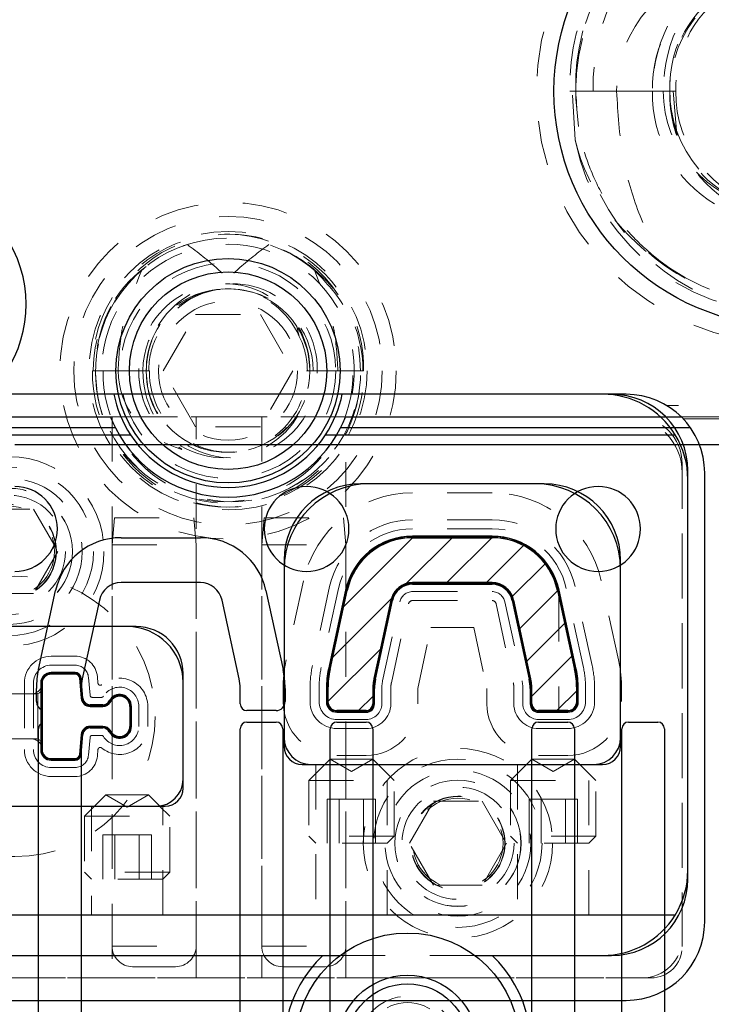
# Model space of a CAD drawing. Header units: inches. Extents: x 1802 to 2468, y -253 to -72.
# Tile 210 of 256: x 2004.3 to 2005.84, y -87.68 to -85.48. Entities that reach past the tile are written whole.
import ezdxf

# ---------------------------------------------------------------- set-up
doc = ezdxf.new("R2010")
doc.units = ezdxf.units.IN
doc.header["$LTSCALE"] = 0.5
doc.header["$MEASUREMENT"] = 0
doc.linetypes.add('HIDDEN', pattern=[0.225, 0.15, -0.075])
for name, color, linetype in [('APP-M-S', 30, 'Continuous'), ('APP-M-S2', 1, 'Continuous'), ('DIE-M-S', 8, 'Continuous'), ('DIE-M-S2', 1, 'Continuous'), ('DIE-M-S3', 8, 'Continuous'), ('DSS-M-S', 53, 'Continuous'), ('DST-M-S', 53, 'Continuous'), ('PAD-M-S', 135, 'Continuous'), ('PBU-M-S', 8, 'Continuous'), ('PUN-M-S', 8, 'Continuous'), ('ST1-M-S', 193, 'Continuous'), ('SVD-M-S', 8, 'Continuous'), ('SVF-M-S', 8, 'Continuous')]:
    doc.layers.add(name, color=color, linetype=linetype)

msp = doc.modelspace()

# ---------------------------------------------------------------- hatches: boundary and pattern name
at = {"layer": 'APP-M-S2'}
h = msp.add_hatch(dxfattribs=at)
h.set_pattern_fill('ANSI31', color=256, scale=0.5, style=0)
h.set_pattern_definition([(45, (70.28118, 1e-14), (-0.0441941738, 0.0441941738), [])])
h.paths.add_polyline_path([(2008.18748, -86.7126, 1), (2008.18748, -86.5236, 1)])
h.paths.add_polyline_path([(2008.18748, -89.9626, 1), (2008.18748, -89.7736, 1)])
h.paths.add_polyline_path([(2007.48465, -89.42298), (2007.48465, -88.34298, 0.4142136), (2007.46965, -88.32798), (2007.41178, -88.32798, 0.6707333), (2007.38369, -88.39647, -0.2007469), (2007.38965, -88.41071), (2007.38965, -89.42298, 0.4142136), (2007.40465, -89.43798), (2007.46965, -89.43798, 0.4142136)])
h.paths.add_polyline_path([(2007.03532, -89.42298), (2007.03532, -88.41071, -0.2007469), (2007.04128, -88.39647, 0.6707333), (2007.01319, -88.32798), (2006.95532, -88.32798, 0.4142136), (2006.94032, -88.34298), (2006.94032, -89.42298, 0.4142136), (2006.95532, -89.43798), (2007.02032, -89.43798, 0.4142136)])
h.paths.add_polyline_path([(2006.83465, -88.14322), (2006.83465, -87.06322, 0.4142136), (2006.81965, -87.04822), (2006.75465, -87.04822, 0.4142136), (2006.73965, -87.06322), (2006.73965, -88.07549, -0.2007469), (2006.73369, -88.08974, 0.6707333), (2006.76178, -88.15822), (2006.81965, -88.15822, 0.4142136)])
h.paths.add_polyline_path([(2006.38532, -88.07549), (2006.38532, -87.06322, 0.4142136), (2006.37032, -87.04822), (2006.30532, -87.04822, 0.4142136), (2006.29032, -87.06322), (2006.29032, -88.14322, 0.4142136), (2006.30532, -88.15822), (2006.36319, -88.15822, 0.6707333), (2006.39128, -88.08974, -0.2007469)])
h.paths.add_polyline_path([(2005.49685, -89.73111), (2005.53511, -89.5553, 0.0536198), (2005.53965, -89.51311), (2005.53965, -89.4836, 0.4142136), (2005.51965, -89.4636), (2005.45465, -89.4636, 0.4142136), (2005.43965, -89.4786), (2005.43965, -89.51311, -0.0536198), (2005.4374, -89.53403), (2005.39914, -89.70985, -0.3527589), (2005.35105, -89.7486), (2005.17392, -89.7486, -0.3527589), (2005.12583, -89.70985), (2005.08757, -89.53403, -0.0536198), (2005.08532, -89.51311), (2005.08532, -89.4786, 0.4142136), (2005.07032, -89.4636), (2005.00532, -89.4636, 0.4142136), (2004.98532, -89.4836), (2004.98532, -89.51311, 0.0536198), (2004.98986, -89.5553), (2005.02812, -89.73111, 0.3527589), (2005.17392, -89.8486), (2005.35105, -89.8486, 0.3527589)])
h.paths.add_polyline_path([(2005.49685, -86.75509, 0.3527589), (2005.35105, -86.63761), (2005.17392, -86.63761, 0.3527589), (2005.02812, -86.75509), (2004.98986, -86.9309, 0.0536198), (2004.98532, -86.9731), (2004.98532, -87.00261, 0.4142136), (2005.00532, -87.02261), (2005.07032, -87.02261, 0.4142136), (2005.08532, -87.00761), (2005.08532, -86.9731, -0.0536198), (2005.08757, -86.95217), (2005.12583, -86.77636, -0.3527589), (2005.17392, -86.73761), (2005.35105, -86.73761, -0.3527589), (2005.39914, -86.77636), (2005.4374, -86.95217, -0.0536198), (2005.43965, -86.9731), (2005.43965, -87.00761, 0.4142136), (2005.45465, -87.02261), (2005.51965, -87.02261, 0.4142136), (2005.53965, -87.00261), (2005.53965, -86.9731, 0.0536198), (2005.53511, -86.9309)])

# ---------------------------------------------------------------- linework, layer by layer
at = {"layer": 'APP-M-S', "linetype": 'Continuous', "lineweight": 25}
for p, q in [((2004.93748, -86.4306), (2004.28748, -86.4306)), ((2005.58748, -86.4306), (2004.93748, -86.4306)), ((2006.23748, -86.4306), (2005.58748, -86.4306)), ((2004.52392, -86.63761), (2004.70105, -86.63761)), ((2005.17392, -86.63761), (2005.35105, -86.63761)), ((2004.33986, -86.9309), (2004.37812, -86.75509)), ((2004.70105, -86.73761), (2004.52392, -86.73761)), ((2004.84685, -86.75509), (2004.88511, -86.9309)), ((2004.98986, -86.9309), (2005.02812, -86.75509)), ((2005.35105, -86.73761), (2005.17392, -86.73761)), ((2005.49685, -86.75509), (2005.53511, -86.9309)), ((2004.47583, -86.77636), (2004.43757, -86.95217)), ((2004.7874, -86.95217), (2004.74914, -86.77636)), ((2005.12583, -86.77636), (2005.08757, -86.95217)), ((2005.4374, -86.95217), (2005.39914, -86.77636)), ((2004.33532, -87.00261), (2004.33532, -86.9731)), ((2004.43532, -86.9731), (2004.43532, -86.99437)), ((2004.78965, -87.00761), (2004.78965, -86.9731)), ((2004.88965, -86.9731), (2004.88965, -87.00261)), ((2004.98532, -87.00261), (2004.98532, -86.9731)), ((2005.08532, -86.9731), (2005.08532, -87.00761)), ((2005.43965, -87.00761), (2005.43965, -86.9731)), ((2005.53965, -86.9731), (2005.53965, -87.00261)), ((2004.43532, -86.99437), (2004.43539, -86.99523)), ((2004.34859, -87.04981), (2004.34859, -87.02144)), ((2004.455, -87.0132), (2004.48348, -87.0132)), ((2004.54359, -87.0132), (2004.54359, -87.05777)), ((2004.86965, -87.02261), (2004.80465, -87.02261)), ((2005.07032, -87.02261), (2005.00532, -87.02261)), ((2005.51965, -87.02261), (2005.45465, -87.02261)), ((2004.34032, -88.14322), (2004.34032, -87.06322)), ((2004.48348, -87.05777), (2004.455, -87.05777)), ((2004.78965, -88.07549), (2004.78965, -87.06322)), ((2004.80465, -87.04822), (2004.86965, -87.04822)), ((2004.88465, -87.06322), (2004.88465, -88.14322)), ((2004.99032, -88.14322), (2004.99032, -87.06322)), ((2005.00532, -87.04822), (2005.07032, -87.04822)), ((2005.08532, -87.06322), (2005.08532, -88.07549)), ((2005.43965, -88.07549), (2005.43965, -87.06322)), ((2005.45465, -87.04822), (2005.51965, -87.04822)), ((2005.53465, -87.06322), (2005.53465, -88.14322)), ((2005.64032, -88.14322), (2005.64032, -87.06322)), ((2005.65532, -87.04822), (2005.72032, -87.04822)), ((2005.73532, -87.06322), (2005.73532, -88.07549)), ((2004.43539, -87.07574), (2004.43532, -87.0766)), ((2004.43532, -87.0766), (2004.43532, -88.07549))]:
    msp.add_line(p, q, dxfattribs=at)
for centre, radius, start, end in [((2004.28748, -86.6181), 0.0945, 270, 90), ((2004.93748, -86.6181), 0.0945, 90, 270), ((2004.93748, -86.6181), 0.0945, 270, 90), ((2005.58748, -86.6181), 0.0945, 90, 270), ((2005.58748, -86.6181), 0.0945, 270, 90), ((2004.52392, -86.78682), 0.14921, 90, 167.72299), ((2004.70105, -86.78682), 0.14921, 12.27701, 90), ((2005.17392, -86.78682), 0.14921, 90, 167.72299), ((2005.35105, -86.78682), 0.14921, 12.27701, 90), ((2004.52392, -86.78682), 0.04921, 90, 167.72299), ((2004.70105, -86.78682), 0.04921, 12.27701, 90), ((2005.17392, -86.78682), 0.04921, 90, 167.72299), ((2005.35105, -86.78682), 0.04921, 12.27701, 90), ((2004.53374, -86.9731), 0.19843, 167.72299, 180), ((2004.69122, -86.9731), 0.19843, 0, 12.27701), ((2005.18374, -86.9731), 0.19843, 167.72299, 180), ((2005.34122, -86.9731), 0.19843, 0, 12.27701), ((2004.53374, -86.9731), 0.09843, 167.72299, 180), ((2004.69122, -86.9731), 0.09843, 0, 12.27701), ((2005.18374, -86.9731), 0.09843, 167.72299, 180), ((2005.34122, -86.9731), 0.09843, 0, 12.27701), ((2004.455, -86.99351), 0.01969, 185, 270), ((2004.52095, -87.0132), 0.02264, 0, 152.28225), ((2004.35532, -87.00261), 0.02, 180, 250.32928), ((2004.48348, -86.99351), 0.01969, 270, 332.28225), ((2004.80465, -87.00761), 0.015, 180, 270), ((2004.86965, -87.00261), 0.02, 270, 0), ((2005.00532, -87.00261), 0.02, 180, 270), ((2005.07032, -87.00761), 0.015, 270, 0), ((2005.45465, -87.00761), 0.015, 180, 270), ((2005.51965, -87.00261), 0.02, 270, 0), ((2004.35532, -87.06322), 0.015, 116.66793, 180), ((2004.455, -87.07746), 0.01969, 90, 175), ((2004.48348, -87.07746), 0.01969, 27.71775, 90), ((2004.52095, -87.05777), 0.02264, 207.71775, 0), ((2004.80465, -87.06322), 0.015, 90, 180), ((2004.86965, -87.06322), 0.015, 0, 90), ((2005.00532, -87.06322), 0.015, 90, 180), ((2005.07032, -87.06322), 0.015, 0, 90), ((2005.45465, -87.06322), 0.015, 90, 180), ((2005.51965, -87.06322), 0.015, 0, 90), ((2005.65532, -87.06322), 0.015, 90, 180), ((2005.72032, -87.06322), 0.015, 0, 90)]:
    msp.add_arc(centre, radius, start, end, dxfattribs=at)
at = {"layer": 'DIE-M-S', "linetype": 'Continuous', "lineweight": 25}
for p, q in [((2004.51806, -86.3181), (2004.22623, -86.3181)), ((2005.61748, -86.3181), (2005.00691, -86.3181)), ((2003.78748, -86.4081), (2004.54501, -86.4081)), ((2004.97995, -86.4081), (2005.75904, -86.4081)), ((2005.78748, -87.3981), (2005.78748, -86.4881)), ((2005.78748, -87.3781), (2005.78748, -86.5081)), ((2005.46748, -86.51761), (2005.05748, -86.51761)), ((2004.88748, -86.68761), (2004.88748, -87.10261)), ((2005.63748, -87.10261), (2005.63748, -86.68761)), ((2004.55748, -86.83548), (2003.95248, -86.83548)), ((2004.66248, -87.19548), (2004.66248, -86.94048)), ((2004.92748, -87.14261), (2005.59748, -87.14261)), ((2003.95248, -87.23548), (2004.62248, -87.23548)), ((2005.75904, -87.4781), (2003.81593, -87.4781)), ((2003.95748, -87.5681), (2004.97374, -87.5681)), ((2004.97374, -87.5681), (2005.01248, -87.5681)), ((2004.97374, -87.5681), (2005.01248, -87.5681)), ((2005.31248, -87.5681), (2005.35123, -87.5681)), ((2005.31248, -87.5681), (2005.35123, -87.5681)), ((2005.35123, -87.5681), (2005.61748, -87.5681))]:
    msp.add_line(p, q, dxfattribs=at)
at = {"layer": 'DIE-M-S', "linetype": 'HIDDEN', "lineweight": 18}
for p, q in [((2004.95798, -87.14261), (2004.95798, -87.4781)), ((2005.11698, -87.4781), (2005.11698, -87.14261)), ((2005.40798, -87.14261), (2005.40798, -87.4781)), ((2005.56698, -87.4781), (2005.56698, -87.14261)), ((2004.45798, -87.23548), (2004.45798, -87.4781)), ((2004.61698, -87.4781), (2004.61698, -87.23548)), ((2005.01248, -87.5681), (2005.31248, -87.5681)), ((2005.01248, -87.5681), (2005.31248, -87.5681))]:
    msp.add_line(p, q, dxfattribs=at)
at = {"layer": 'DIE-M-S', "linetype": 'Continuous', "lineweight": 25}
for centre, radius, start, end in [((2004.03748, -86.1181), 0.275, 313.34176, 226.65824), ((2004.76248, -86.2656), 0.26, 191.64944, 213.23518), ((2004.76248, -86.2656), 0.26, 326.76482, 348.35056), ((2005.59748, -86.5081), 0.19, 31.75686, 90), ((2005.61748, -86.4881), 0.17, 0, 90), ((2004.76248, -86.2656), 0.26, 213.23518, 326.76482), ((2005.59748, -86.5081), 0.19, 0, 31.75686), ((2005.05748, -86.68761), 0.17, 90, 180), ((2005.46748, -86.68761), 0.17, 0, 90), ((2004.55748, -86.94048), 0.105, 0, 90), ((2004.92748, -87.10261), 0.04, 180, 270), ((2005.59748, -87.10261), 0.04, 270, 0), ((2004.62248, -87.19548), 0.04, 270, 0), ((2005.59748, -87.3781), 0.19, 328.24314, 0), ((2005.61748, -87.3981), 0.17, 270, 0), ((2005.59748, -87.3781), 0.19, 270, 328.24314), ((2005.16248, -87.7681), 0.275, 133.34176, 46.65824)]:
    msp.add_arc(centre, radius, start, end, dxfattribs=at)
at = {"layer": 'DIE-M-S2', "linetype": 'Continuous', "lineweight": 25}
for p, q in [((2005.44748, -86.51761), (2005.07748, -86.51761)), ((2005.35105, -86.63401), (2005.17392, -86.63401)), ((2004.88748, -86.70761), (2004.88748, -87.08261)), ((2005.63748, -87.08261), (2005.63748, -86.70761)), ((2005.0246, -86.75433), (2004.98634, -86.93014)), ((2005.17392, -86.74121), (2005.35105, -86.74121)), ((2005.53863, -86.93014), (2005.50037, -86.75433)), ((2005.09109, -86.95293), (2005.12935, -86.77712)), ((2005.39562, -86.77712), (2005.43388, -86.95293)), ((2004.53748, -86.83548), (2003.97248, -86.83548)), ((2004.42153, -86.93788), (2004.36859, -86.93788)), ((2004.43898, -86.99491), (2004.43508, -86.9503)), ((2004.34499, -86.96148), (2004.34499, -87.10948)), ((2004.66248, -87.17548), (2004.66248, -86.96048)), ((2004.98172, -86.9731), (2004.98172, -87.00261)), ((2005.08892, -87.00761), (2005.08892, -86.9731)), ((2005.43605, -86.9731), (2005.43605, -87.00761)), ((2005.54325, -87.00261), (2005.54325, -86.9731)), ((2004.48348, -87.0096), (2004.455, -87.0096)), ((2004.54719, -87.05777), (2004.54719, -87.0132)), ((2005.00532, -87.02621), (2005.07032, -87.02621)), ((2005.45465, -87.02621), (2005.51965, -87.02621)), ((2004.455, -87.06137), (2004.48348, -87.06137)), ((2004.43508, -87.12067), (2004.43898, -87.07605)), ((2004.36859, -87.13308), (2004.42153, -87.13308)), ((2004.94748, -87.14261), (2005.57748, -87.14261)), ((2003.97248, -87.23548), (2004.60248, -87.23548))]:
    msp.add_line(p, q, dxfattribs=at)
for centre, radius, start, end in [((2005.07748, -86.70761), 0.19, 90, 180), ((2005.44748, -86.70761), 0.19, 0, 90), ((2005.17392, -86.78682), 0.15281, 90, 167.72299), ((2005.35105, -86.78682), 0.15281, 12.27701, 90), ((2005.17392, -86.78682), 0.04561, 90, 167.72299), ((2005.35105, -86.78682), 0.04561, 12.27701, 90), ((2004.53748, -86.96048), 0.125, 0, 90), ((2005.18374, -86.9731), 0.20203, 167.72299, 180), ((2005.34122, -86.9731), 0.20203, 0, 12.27701), ((2004.36859, -86.96148), 0.0236, 90, 180), ((2004.42153, -86.95148), 0.0136, 5, 90), ((2005.18374, -86.9731), 0.09483, 167.72299, 180), ((2005.34122, -86.9731), 0.09483, 0, 12.27701), ((2004.455, -86.99351), 0.01609, 185, 270), ((2004.52095, -87.0132), 0.02624, 0, 152.28225), ((2004.48348, -86.99351), 0.01609, 270, 332.28225), ((2005.00532, -87.00261), 0.0236, 180, 270), ((2005.07032, -87.00761), 0.0186, 270, 0), ((2005.45465, -87.00761), 0.0186, 180, 270), ((2005.51965, -87.00261), 0.0236, 270, 0), ((2004.455, -87.07746), 0.01609, 90, 175), ((2004.48348, -87.07746), 0.01609, 27.71775, 90), ((2004.52095, -87.05777), 0.02624, 207.71775, 0), ((2004.94748, -87.08261), 0.06, 180, 270), ((2005.57748, -87.08261), 0.06, 270, 0), ((2004.36859, -87.10948), 0.0236, 180, 270), ((2004.42153, -87.11948), 0.0136, 270, 355), ((2004.60248, -87.17548), 0.06, 270, 0)]:
    msp.add_arc(centre, radius, start, end, dxfattribs=at)
at = {"layer": 'DIE-M-S3', "linetype": 'HIDDEN', "lineweight": 18}
for p, q in [((2005.35105, -86.59761), (2005.17392, -86.59761)), ((2005.35105, -86.61761), (2005.17392, -86.61761)), ((2004.98903, -86.74659), (2004.95077, -86.9224)), ((2005.00857, -86.75084), (2004.97031, -86.92665)), ((2005.17392, -86.75761), (2005.35105, -86.75761)), ((2005.55465, -86.92665), (2005.51639, -86.75084)), ((2005.5742, -86.9224), (2005.53594, -86.74659)), ((2005.17392, -86.77761), (2005.35105, -86.77761)), ((2005.10711, -86.95642), (2005.14537, -86.78061)), ((2005.12665, -86.96067), (2005.16491, -86.78486)), ((2005.36005, -86.78486), (2005.39831, -86.96067)), ((2005.3796, -86.78061), (2005.41786, -86.95642)), ((2004.42153, -86.90148), (2004.36859, -86.90148)), ((2004.42153, -86.92148), (2004.36859, -86.92148)), ((2004.45489, -86.98863), (2004.45141, -86.94887)), ((2004.47261, -86.96172), (2004.47134, -86.94713)), ((2004.30859, -86.96148), (2004.30859, -87.10948)), ((2004.32859, -86.96148), (2004.32859, -87.10948)), ((2004.94532, -86.9731), (2004.94532, -87.00261)), ((2004.96532, -86.9731), (2004.96532, -87.00261)), ((2005.10532, -87.00761), (2005.10532, -86.9731)), ((2005.12532, -87.00761), (2005.12532, -86.9731)), ((2005.39965, -86.9731), (2005.39965, -87.00761)), ((2005.41965, -86.9731), (2005.41965, -87.00761)), ((2005.55965, -87.00261), (2005.55965, -86.9731)), ((2005.57965, -87.00261), (2005.57965, -86.9731)), ((2004.4804, -86.9932), (2004.45987, -86.9932)), ((2004.56359, -87.05777), (2004.56359, -87.0132)), ((2004.58359, -87.05777), (2004.58359, -87.0132)), ((2005.00532, -87.04261), (2005.07032, -87.04261)), ((2005.45465, -87.04261), (2005.51965, -87.04261)), ((2005.00532, -87.06261), (2005.07032, -87.06261)), ((2005.45465, -87.06261), (2005.51965, -87.06261)), ((2004.45141, -87.1221), (2004.45489, -87.08234)), ((2004.45987, -87.07777), (2004.4804, -87.07777)), ((2004.47134, -87.12384), (2004.47261, -87.10925)), ((2004.36859, -87.14948), (2004.42153, -87.14948)), ((2004.36859, -87.16948), (2004.42153, -87.16948))]:
    msp.add_line(p, q, dxfattribs=at)
for radius in [0.34375, 0.31, 0.24, 0.155]:
    msp.add_circle((2004.76248, -86.2656), radius, dxfattribs=at)
at = {"layer": 'DIE-M-S3', "linetype": 'Continuous', "lineweight": 25}
for radius in [0.25, 0.22]:
    msp.add_circle((2004.76248, -86.2656), radius, dxfattribs=at)
at = {"layer": 'DIE-M-S3', "linetype": 'HIDDEN', "lineweight": 18}
for centre, radius, start, end in [((2005.17392, -86.78682), 0.18921, 90, 167.72299), ((2005.35105, -86.78682), 0.18921, 12.27701, 90), ((2005.17392, -86.78682), 0.16921, 90, 167.72299), ((2005.35105, -86.78682), 0.16921, 12.27701, 90), ((2005.17392, -86.78682), 0.02921, 90, 167.72299), ((2005.35105, -86.78682), 0.02921, 12.27701, 90), ((2005.17392, -86.78682), 0.00921, 90, 167.72299), ((2005.35105, -86.78682), 0.00921, 12.27701, 90), ((2004.36859, -86.96148), 0.06, 90, 180), ((2004.42153, -86.95148), 0.05, 5, 90), ((2004.36859, -86.96148), 0.04, 90, 180), ((2004.42153, -86.95148), 0.03, 5, 90), ((2005.18374, -86.9731), 0.23843, 167.72299, 180), ((2005.18374, -86.9731), 0.21843, 167.72299, 180), ((2005.34122, -86.9731), 0.21843, 0, 12.27701), ((2005.34122, -86.9731), 0.23843, 0, 12.27701), ((2004.52095, -87.0132), 0.06264, 0, 129.86348), ((2004.4776, -86.96128), 0.005, 185, 309.86348), ((2004.52095, -87.0132), 0.04264, 0, 148.34566), ((2005.18374, -86.9731), 0.07843, 167.72299, 180), ((2005.18374, -86.9731), 0.05843, 167.72299, 180), ((2005.34122, -86.9731), 0.05843, 0, 12.27701), ((2005.34122, -86.9731), 0.07843, 0, 12.27701), ((2004.45987, -86.9882), 0.005, 185, 270), ((2004.4804, -86.9882), 0.005, 270, 328.34566), ((2005.00532, -87.00261), 0.06, 180, 270), ((2005.00532, -87.00261), 0.04, 180, 270), ((2005.07032, -87.00761), 0.035, 270, 0), ((2005.07032, -87.00761), 0.055, 270, 0), ((2005.45465, -87.00761), 0.055, 180, 270), ((2005.45465, -87.00761), 0.035, 180, 270), ((2005.51965, -87.00261), 0.04, 270, 0), ((2005.51965, -87.00261), 0.06, 270, 0), ((2004.52095, -87.05777), 0.06264, 230.13652, 0), ((2004.52095, -87.05777), 0.04264, 211.65434, 0), ((2004.45987, -87.08277), 0.005, 90, 175), ((2004.4804, -87.08277), 0.005, 31.65434, 90), ((2004.4776, -87.10969), 0.005, 50.13652, 175), ((2004.36859, -87.10948), 0.06, 180, 270), ((2004.36859, -87.10948), 0.04, 180, 270), ((2004.42153, -87.11948), 0.03, 270, 355), ((2004.42153, -87.11948), 0.05, 270, 355)]:
    msp.add_arc(centre, radius, start, end, dxfattribs=at)
at = {"layer": 'DSS-M-S', "linetype": 'HIDDEN', "lineweight": 18}
for p, q in [((2005.35105, -86.53761), (2005.17392, -86.53761)), ((2004.9304, -86.73383), (2004.89214, -86.90964)), ((2005.63282, -86.90964), (2005.59456, -86.73383)), ((2005.18532, -86.97327), (2005.21484, -86.83761)), ((2005.21484, -86.83761), (2005.31013, -86.83761)), ((2005.31013, -86.83761), (2005.33965, -86.97327)), ((2004.88532, -86.9731), (2004.88532, -87.00261)), ((2005.18532, -87.00761), (2005.18532, -86.97327)), ((2005.33965, -86.97327), (2005.33965, -87.00761)), ((2005.63965, -87.00261), (2005.63965, -86.9731)), ((2005.00532, -87.12261), (2005.07032, -87.12261)), ((2005.45465, -87.12261), (2005.51965, -87.12261))]:
    msp.add_line(p, q, dxfattribs=at)
msp.add_circle((2004.28748, -87.03548), 0.3125, dxfattribs=at)
for centre, radius, start, end in [((2005.17392, -86.78682), 0.24921, 90, 167.72299), ((2005.35105, -86.78682), 0.24921, 12.27701, 90), ((2005.18374, -86.9731), 0.29843, 167.72299, 180), ((2005.34122, -86.9731), 0.29843, 0, 12.27701), ((2005.00532, -87.00261), 0.12, 180, 270), ((2005.07032, -87.00761), 0.115, 270, 0), ((2005.45465, -87.00761), 0.115, 180, 270), ((2005.51965, -87.00261), 0.12, 270, 0)]:
    msp.add_arc(centre, radius, start, end, dxfattribs=at)
at = {"layer": 'DST-M-S', "linetype": 'Continuous', "lineweight": 25}
msp.add_circle((2006.01248, -85.6431), 0.52345, dxfattribs=at)
at = {"layer": 'DST-M-S', "linetype": 'HIDDEN', "lineweight": 18}
for centre in [(2004.27498, -86.6681), (2005.27498, -87.3181)]:
    msp.add_circle(centre, 0.14062, dxfattribs=at)
at = {"layer": 'PAD-M-S', "linetype": 'HIDDEN', "lineweight": 18}
for p, q in [((2003.87998, -86.3681), (2005.66998, -86.3681)), ((2005.64998, -86.3681), (2003.89998, -86.3681)), ((2004.50384, -86.3681), (2004.50384, -86.99568)), ((2004.69134, -87.6181), (2004.69134, -86.3681)), ((2004.83757, -86.3681), (2004.83757, -87.6181)), ((2005.02507, -86.7691), (2005.02507, -86.3681)), ((2005.77498, -86.4731), (2005.77498, -87.5481)), ((2005.77498, -87.5281), (2005.77498, -86.4931)), ((2005.35911, -86.63761), (2005.16586, -86.63761)), ((2005.02983, -86.74722), (2004.98986, -86.9309)), ((2005.18197, -86.73761), (2005.34299, -86.73761)), ((2005.53511, -86.9309), (2005.49514, -86.74722)), ((2005.0878, -86.95112), (2005.12412, -86.78423)), ((2005.40085, -86.78423), (2005.43717, -86.95112)), ((2004.34859, -86.95148), (2004.34859, -86.96048)), ((2004.42611, -86.94148), (2004.35859, -86.94148)), ((2004.43459, -86.9861), (2004.43109, -86.94605)), ((2004.98532, -86.9731), (2004.98532, -87.01261)), ((2005.08532, -87.01761), (2005.08532, -86.97417)), ((2005.43965, -86.97417), (2005.43965, -87.01761)), ((2005.53965, -87.01261), (2005.53965, -86.9731)), ((2004.32359, -86.98548), (2004.25138, -86.98548)), ((2004.48176, -87.0132), (2004.46417, -87.0132)), ((2004.54359, -87.0498), (2004.54359, -87.02117)), ((2004.99532, -87.02261), (2005.08032, -87.02261)), ((2005.02507, -87.6181), (2005.02507, -87.02261)), ((2005.44465, -87.02261), (2005.52965, -87.02261)), ((2004.46417, -87.05777), (2004.48176, -87.05777)), ((2004.25138, -87.08548), (2004.32359, -87.08548)), ((2004.43109, -87.12492), (2004.43459, -87.08487)), ((2004.50384, -87.07529), (2004.50384, -87.6181)), ((2004.34859, -87.11048), (2004.34859, -87.11948)), ((2004.35859, -87.12948), (2004.42611, -87.12948)), ((2005.70498, -87.6181), (2003.87998, -87.6181)), ((2003.89998, -87.6181), (2005.68498, -87.6181))]:
    msp.add_line(p, q, dxfattribs=at)
for centre, radius in [((2004.27498, -86.6681), 0.211), ((2004.27498, -86.6681), 0.1405), ((2005.27498, -87.3181), 0.211), ((2005.27498, -87.3181), 0.1405)]:
    msp.add_circle(centre, radius, dxfattribs=at)
for centre, radius, start, end in [((2005.64998, -86.4931), 0.125, 0, 90), ((2005.66998, -86.4731), 0.105, 0, 90), ((2005.16586, -86.77682), 0.13921, 90, 167.72299), ((2005.35911, -86.77682), 0.13921, 12.27701, 90), ((2005.18197, -86.79682), 0.05921, 90, 167.72299), ((2005.34299, -86.79682), 0.05921, 12.27701, 90), ((2005.18374, -86.9731), 0.19843, 167.72299, 180), ((2005.34122, -86.9731), 0.19843, 0, 12.27701), ((2004.35859, -86.95148), 0.01, 90, 180), ((2004.42611, -86.94648), 0.005, 5, 90), ((2005.19374, -86.97417), 0.10843, 167.72299, 180), ((2005.33122, -86.97417), 0.10843, 0, 12.27701), ((2004.32359, -86.96048), 0.025, 270, 0), ((2004.46417, -86.98351), 0.02969, 185, 270), ((2004.52095, -87.0132), 0.024, 340.60325, 152.96431), ((2004.48176, -86.9932), 0.02, 270, 332.96431), ((2004.99532, -87.01261), 0.01, 180, 270), ((2005.08032, -87.01761), 0.005, 270, 0), ((2005.44465, -87.01761), 0.005, 180, 270), ((2005.52965, -87.01261), 0.01, 270, 0), ((2004.46417, -87.08746), 0.02969, 90, 175), ((2004.48176, -87.07777), 0.02, 27.03569, 90), ((2004.52095, -87.05777), 0.024, 207.03569, 19.39675), ((2004.32359, -87.11048), 0.025, 0, 90), ((2004.35859, -87.11948), 0.01, 180, 270), ((2004.42611, -87.12448), 0.005, 270, 355), ((2005.68498, -87.5281), 0.09, 270, 0), ((2005.70498, -87.5481), 0.07, 270, 0)]:
    msp.add_arc(centre, radius, start, end, dxfattribs=at)
at = {"layer": 'PBU-M-S', "linetype": 'HIDDEN', "lineweight": 18}
for centre in [(2004.27498, -86.6681), (2005.27498, -87.3181)]:
    msp.add_circle(centre, 0.1005, dxfattribs=at)
at = {"layer": 'PUN-M-S', "linetype": 'HIDDEN', "lineweight": 18}
for p, q in [((2005.35105, -86.63761), (2005.17392, -86.63761)), ((2005.35105, -86.63761), (2005.17392, -86.63761)), ((2005.02812, -86.75509), (2004.98986, -86.9309)), ((2005.02812, -86.75509), (2004.98986, -86.9309)), ((2005.17392, -86.73761), (2005.35105, -86.73761)), ((2005.17392, -86.73761), (2005.35105, -86.73761)), ((2005.53511, -86.9309), (2005.49685, -86.75509)), ((2005.53511, -86.9309), (2005.49685, -86.75509)), ((2005.08757, -86.95217), (2005.12583, -86.77636)), ((2005.08757, -86.95217), (2005.12583, -86.77636)), ((2005.39914, -86.77636), (2005.4374, -86.95217)), ((2005.39914, -86.77636), (2005.4374, -86.95217)), ((2005.4999, -86.7691), (2005.4999, -87.02261)), ((2005.4999, -86.7691), (2005.4999, -87.02261)), ((2004.42153, -86.94148), (2004.36859, -86.94148)), ((2004.42153, -86.94148), (2004.36859, -86.94148)), ((2004.43539, -86.99523), (2004.43149, -86.95061)), ((2004.43539, -86.99523), (2004.43149, -86.95061)), ((2004.34859, -86.96148), (2004.34859, -86.97048)), ((2004.34859, -86.96148), (2004.34859, -86.97048)), ((2004.34859, -87.10048), (2004.34859, -86.97048)), ((2004.34859, -87.10048), (2004.34859, -86.97048)), ((2004.98532, -86.9731), (2004.98532, -87.00261)), ((2004.98532, -86.9731), (2004.98532, -87.00261)), ((2005.08532, -87.00761), (2005.08532, -86.9731)), ((2005.08532, -87.00761), (2005.08532, -86.9731)), ((2005.43965, -86.9731), (2005.43965, -87.00761)), ((2005.43965, -86.9731), (2005.43965, -87.00761)), ((2005.53965, -87.00261), (2005.53965, -86.9731)), ((2005.53965, -87.00261), (2005.53965, -86.9731)), ((2004.33359, -86.98548), (2004.24138, -86.98548)), ((2004.33359, -86.98548), (2004.24138, -86.98548)), ((2004.33859, -86.98463), (2004.33859, -87.08634)), ((2004.33859, -86.98463), (2004.33859, -87.08634)), ((2004.50384, -86.99781), (2004.50384, -87.07316)), ((2004.50384, -86.99781), (2004.50384, -87.07316)), ((2004.48348, -87.0132), (2004.455, -87.0132)), ((2004.48348, -87.0132), (2004.455, -87.0132)), ((2004.54359, -87.05777), (2004.54359, -87.0132)), ((2004.54359, -87.05777), (2004.54359, -87.0132)), ((2005.00532, -87.02261), (2005.07032, -87.02261)), ((2005.00532, -87.02261), (2005.07032, -87.02261)), ((2005.45465, -87.02261), (2005.51965, -87.02261)), ((2005.45465, -87.02261), (2005.51965, -87.02261)), ((2004.455, -87.05777), (2004.48348, -87.05777)), ((2004.455, -87.05777), (2004.48348, -87.05777)), ((2004.24138, -87.08548), (2004.33359, -87.08548)), ((2004.24138, -87.08548), (2004.33359, -87.08548)), ((2004.43149, -87.12036), (2004.43539, -87.07574)), ((2004.43149, -87.12036), (2004.43539, -87.07574)), ((2004.34859, -87.10048), (2004.34859, -87.10948)), ((2004.34859, -87.10048), (2004.34859, -87.10948)), ((2004.36859, -87.12948), (2004.42153, -87.12948)), ((2004.36859, -87.12948), (2004.42153, -87.12948))]:
    msp.add_line(p, q, dxfattribs=at)
for centre, radius, start, end in [((2005.17392, -86.78682), 0.14921, 90, 167.72299), ((2005.17392, -86.78682), 0.14921, 90, 167.72299), ((2005.35105, -86.78682), 0.14921, 12.27701, 90), ((2005.35105, -86.78682), 0.14921, 12.27701, 90), ((2005.17392, -86.78682), 0.04921, 90, 167.72299), ((2005.17392, -86.78682), 0.04921, 90, 167.72299), ((2005.35105, -86.78682), 0.04921, 12.27701, 90), ((2005.35105, -86.78682), 0.04921, 12.27701, 90), ((2005.18374, -86.9731), 0.19843, 167.72299, 180), ((2005.18374, -86.9731), 0.19843, 167.72299, 180), ((2005.34122, -86.9731), 0.19843, 0, 12.27701), ((2005.34122, -86.9731), 0.19843, 0, 12.27701), ((2004.36859, -86.96148), 0.02, 90, 180), ((2004.36859, -86.96148), 0.02, 90, 180), ((2004.42153, -86.95148), 0.01, 5, 90), ((2004.42153, -86.95148), 0.01, 5, 90), ((2005.18374, -86.9731), 0.09843, 167.72299, 180), ((2005.18374, -86.9731), 0.09843, 167.72299, 180), ((2005.34122, -86.9731), 0.09843, 0, 12.27701), ((2005.34122, -86.9731), 0.09843, 0, 12.27701), ((2004.33359, -86.97048), 0.015, 270, 0), ((2004.33359, -86.97048), 0.015, 270, 0), ((2004.455, -86.99351), 0.01969, 185, 270), ((2004.455, -86.99351), 0.01969, 185, 270), ((2004.52095, -87.0132), 0.02264, 0, 152.28225), ((2004.52095, -87.0132), 0.02264, 0, 152.28225), ((2004.48348, -86.99351), 0.01969, 270, 332.28225), ((2004.48348, -86.99351), 0.01969, 270, 332.28225), ((2005.00532, -87.00261), 0.02, 180, 270), ((2005.00532, -87.00261), 0.02, 180, 270), ((2005.07032, -87.00761), 0.015, 270, 0), ((2005.07032, -87.00761), 0.015, 270, 0), ((2005.45465, -87.00761), 0.015, 180, 270), ((2005.45465, -87.00761), 0.015, 180, 270), ((2005.51965, -87.00261), 0.02, 270, 0), ((2005.51965, -87.00261), 0.02, 270, 0), ((2004.455, -87.07746), 0.01969, 90, 175), ((2004.455, -87.07746), 0.01969, 90, 175), ((2004.48348, -87.07746), 0.01969, 27.71775, 90), ((2004.48348, -87.07746), 0.01969, 27.71775, 90), ((2004.52095, -87.05777), 0.02264, 207.71775, 0), ((2004.52095, -87.05777), 0.02264, 207.71775, 0), ((2004.33359, -87.10048), 0.015, 0, 90), ((2004.33359, -87.10048), 0.015, 0, 90), ((2004.36859, -87.10948), 0.02, 180, 270), ((2004.36859, -87.10948), 0.02, 180, 270), ((2004.42153, -87.11948), 0.01, 270, 355), ((2004.42153, -87.11948), 0.01, 270, 355)]:
    msp.add_arc(centre, radius, start, end, dxfattribs=at)
at = {"layer": 'ST1-M-S', "linetype": 'Continuous', "lineweight": 25}
for p, q in [((2005.64998, -86.3181), (2003.89998, -86.3181)), ((2003.77751, -86.3681), (2004.50031, -86.3681)), ((2005.02466, -86.3681), (2005.77246, -86.3681)), ((2004.51151, -86.3931), (2003.75637, -86.3931)), ((2005.7936, -86.3931), (2005.01345, -86.3931)), ((2005.82498, -87.4931), (2005.82498, -86.4931)), ((2005.17392, -86.63461), (2005.17392, -86.63701)), ((2005.35105, -86.63461), (2005.17392, -86.63461)), ((2005.35105, -86.63701), (2005.17392, -86.63701)), ((2005.35105, -86.63461), (2005.35105, -86.63701)), ((2005.02518, -86.75445), (2004.98693, -86.93027)), ((2005.02753, -86.75496), (2004.98927, -86.93078)), ((2005.02518, -86.75445), (2005.02753, -86.75496)), ((2005.17392, -86.74061), (2005.17392, -86.73821)), ((2005.17392, -86.73821), (2005.35105, -86.73821)), ((2005.17392, -86.74061), (2005.35105, -86.74061)), ((2005.35105, -86.74061), (2005.35105, -86.73821)), ((2005.49978, -86.75445), (2005.49744, -86.75496)), ((2005.5357, -86.93078), (2005.49744, -86.75496)), ((2005.53804, -86.93027), (2005.49978, -86.75445)), ((2005.08816, -86.9523), (2005.12642, -86.77648)), ((2005.0905, -86.95281), (2005.12876, -86.77699)), ((2005.12876, -86.77699), (2005.12642, -86.77648)), ((2005.39621, -86.77699), (2005.39855, -86.77648)), ((2005.39621, -86.77699), (2005.43447, -86.95281)), ((2005.39855, -86.77648), (2005.43681, -86.9523)), ((2004.98693, -86.93027), (2004.98927, -86.93078)), ((2005.53804, -86.93027), (2005.5357, -86.93078)), ((2004.36859, -86.93848), (2004.36859, -86.94088)), ((2004.42153, -86.93848), (2004.36859, -86.93848)), ((2004.42153, -86.94088), (2004.36859, -86.94088)), ((2004.42153, -86.93848), (2004.42153, -86.94088)), ((2004.43448, -86.95035), (2004.43209, -86.95056)), ((2004.43599, -86.99518), (2004.43209, -86.95056)), ((2004.43838, -86.99497), (2004.43448, -86.95035)), ((2005.0905, -86.95281), (2005.08816, -86.9523)), ((2005.43447, -86.95281), (2005.43681, -86.9523)), ((2004.34559, -86.96148), (2004.34559, -87.10948)), ((2004.34559, -86.96148), (2004.34799, -86.96148)), ((2004.34799, -86.96148), (2004.34799, -87.10948)), ((2004.98232, -86.9731), (2004.98472, -86.9731)), ((2004.98232, -86.9731), (2004.98232, -87.00261)), ((2004.98472, -86.9731), (2004.98472, -87.00261)), ((2005.08832, -86.9731), (2005.08592, -86.9731)), ((2005.08592, -87.00761), (2005.08592, -86.9731)), ((2005.08832, -87.00761), (2005.08832, -86.9731)), ((2005.43665, -86.9731), (2005.43665, -87.00761)), ((2005.43665, -86.9731), (2005.43905, -86.9731)), ((2005.43905, -86.9731), (2005.43905, -87.00761)), ((2005.54265, -86.9731), (2005.54025, -86.9731)), ((2005.54025, -87.00261), (2005.54025, -86.9731)), ((2005.54265, -87.00261), (2005.54265, -86.9731)), ((2004.43838, -86.99497), (2004.43599, -86.99518)), ((2004.455, -87.0102), (2004.455, -87.0126)), ((2004.48348, -87.0102), (2004.455, -87.0102)), ((2004.48348, -87.0126), (2004.455, -87.0126)), ((2004.48348, -87.0102), (2004.48348, -87.0126)), ((2004.49825, -87.00127), (2004.50038, -87.00239)), ((2004.54659, -87.0132), (2004.54419, -87.0132)), ((2004.54419, -87.05777), (2004.54419, -87.0132)), ((2004.54659, -87.05777), (2004.54659, -87.0132)), ((2004.98232, -87.00261), (2004.98472, -87.00261)), ((2005.08832, -87.00761), (2005.08592, -87.00761)), ((2005.43665, -87.00761), (2005.43905, -87.00761)), ((2005.54265, -87.00261), (2005.54025, -87.00261)), ((2005.00532, -87.02561), (2005.00532, -87.02321)), ((2005.00532, -87.02321), (2005.07032, -87.02321)), ((2005.00532, -87.02561), (2005.07032, -87.02561)), ((2005.07032, -87.02561), (2005.07032, -87.02321)), ((2005.45465, -87.02561), (2005.45465, -87.02321)), ((2005.45465, -87.02321), (2005.51965, -87.02321)), ((2005.45465, -87.02561), (2005.51965, -87.02561)), ((2005.51965, -87.02561), (2005.51965, -87.02321)), ((2004.455, -87.06077), (2004.455, -87.05837)), ((2004.455, -87.05837), (2004.48348, -87.05837)), ((2004.455, -87.06077), (2004.48348, -87.06077)), ((2004.48348, -87.06077), (2004.48348, -87.05837)), ((2004.54659, -87.05777), (2004.54419, -87.05777)), ((2004.43209, -87.12041), (2004.43599, -87.07579)), ((2004.43448, -87.12062), (2004.43838, -87.076)), ((2004.43838, -87.076), (2004.43599, -87.07579)), ((2004.49825, -87.0697), (2004.50038, -87.06858)), ((2004.34559, -87.10948), (2004.34799, -87.10948)), ((2004.36859, -87.13248), (2004.36859, -87.13008)), ((2004.36859, -87.13008), (2004.42153, -87.13008)), ((2004.42153, -87.13248), (2004.42153, -87.13008)), ((2004.43448, -87.12062), (2004.43209, -87.12041)), ((2004.36859, -87.13248), (2004.42153, -87.13248)), ((2003.89998, -87.6681), (2005.64998, -87.6681))]:
    msp.add_line(p, q, dxfattribs=at)
at = {"layer": 'ST1-M-S', "linetype": 'HIDDEN', "lineweight": 18}
for p, q in [((2008.56686, -86.3431), (2005.74012, -86.3431)), ((2005.77246, -86.3681), (2008.57531, -86.3681)), ((2005.77736, -86.3731), (2008.57732, -86.3731)), ((2008.58651, -86.3931), (2005.7936, -86.3931))]:
    msp.add_line(p, q, dxfattribs=at)
msp.add_arc((2004.76248, -86.2656), 0.2815, 349.25135, 190.74865, dxfattribs=at)
at = {"layer": 'ST1-M-S', "linetype": 'Continuous', "lineweight": 25}
for centre, radius, start, end in [((2005.64998, -86.4931), 0.175, 0, 90), ((2004.76248, -86.2656), 0.2815, 201.35348, 206.93187), ((2004.76248, -86.2656), 0.2815, 333.06813, 338.64652), ((2004.76248, -86.2656), 0.2815, 206.93187, 333.06813), ((2005.17392, -86.78682), 0.15221, 90, 167.72299), ((2005.17392, -86.78682), 0.14981, 90, 167.72299), ((2005.35105, -86.78682), 0.15221, 12.27701, 90), ((2005.35105, -86.78682), 0.14981, 12.27701, 90), ((2005.17392, -86.78682), 0.04861, 90, 167.72299), ((2005.17392, -86.78682), 0.04621, 90, 167.72299), ((2005.35105, -86.78682), 0.04861, 12.27701, 90), ((2005.35105, -86.78682), 0.04621, 12.27701, 90), ((2005.18374, -86.9731), 0.20143, 167.72299, 180), ((2005.18374, -86.9731), 0.19903, 167.72299, 180), ((2005.34122, -86.9731), 0.19903, 0, 12.27701), ((2005.34122, -86.9731), 0.20143, 0, 12.27701), ((2004.36859, -86.96148), 0.023, 90, 180), ((2004.36859, -86.96148), 0.0206, 90, 180), ((2004.42153, -86.95148), 0.013, 5, 90), ((2004.42153, -86.95148), 0.0106, 5, 90), ((2005.18374, -86.9731), 0.09783, 167.72299, 180), ((2005.18374, -86.9731), 0.09543, 167.72299, 180), ((2005.34122, -86.9731), 0.09543, 0, 12.27701), ((2005.34122, -86.9731), 0.09783, 0, 12.27701), ((2004.455, -86.99351), 0.01909, 185, 270), ((2004.455, -86.99351), 0.01669, 185, 270), ((2004.52095, -87.0132), 0.02564, 0, 152.28225), ((2004.52095, -87.0132), 0.02324, 0, 152.28225), ((2004.48348, -86.99351), 0.01669, 270, 332.28225), ((2004.48348, -86.99351), 0.01909, 270, 332.28225), ((2005.00532, -87.00261), 0.023, 180, 270), ((2005.00532, -87.00261), 0.0206, 180, 270), ((2005.07032, -87.00761), 0.018, 270, 0), ((2005.07032, -87.00761), 0.0156, 270, 0), ((2005.45465, -87.00761), 0.018, 180, 270), ((2005.45465, -87.00761), 0.0156, 180, 270), ((2005.51965, -87.00261), 0.023, 270, 0), ((2005.51965, -87.00261), 0.0206, 270, 0), ((2004.455, -87.07746), 0.01909, 90, 175), ((2004.455, -87.07746), 0.01669, 90, 175), ((2004.48348, -87.07746), 0.01909, 27.71775, 90), ((2004.48348, -87.07746), 0.01669, 27.71775, 90), ((2004.52095, -87.05777), 0.02564, 207.71775, 0), ((2004.52095, -87.05777), 0.02324, 207.71775, 0), ((2004.36859, -87.10948), 0.023, 180, 270), ((2004.36859, -87.10948), 0.0206, 180, 270), ((2004.42153, -87.11948), 0.0106, 270, 355), ((2004.42153, -87.11948), 0.013, 270, 355), ((2005.64998, -87.4931), 0.175, 270, 0)]:
    msp.add_arc(centre, radius, start, end, dxfattribs=at)
at = {"layer": 'SVD-M-S', "linetype": 'HIDDEN', "lineweight": 18}
for p, q in [((2004.96159, -86.04751), (2004.94467, -86.03319)), ((2004.61815, -86.2656), (2004.69031, -86.1406)), ((2004.69031, -86.1406), (2004.83465, -86.1406)), ((2004.83465, -86.1406), (2004.90682, -86.2656)), ((2004.91565, -86.16695), (2004.92137, -86.18923)), ((2004.48396, -86.2656), (2004.46022, -86.2656)), ((2004.5803, -86.2656), (2004.46717, -86.2656)), ((2004.46717, -86.2656), (2004.5803, -86.2656)), ((2004.58724, -86.2656), (2004.48396, -86.2656)), ((2004.69031, -86.3906), (2004.61815, -86.2656)), ((2004.90682, -86.2656), (2004.83465, -86.3906)), ((2004.93928, -86.2656), (2004.93772, -86.2656)), ((2004.94467, -86.2656), (2004.93928, -86.2656)), ((2004.95228, -86.2656), (2004.94467, -86.2656)), ((2005.00744, -86.2656), (2004.95228, -86.2656)), ((2005.0578, -86.2656), (2005.00744, -86.2656)), ((2005.06318, -86.2656), (2005.0578, -86.2656)), ((2005.06318, -86.2656), (2005.06474, -86.2656)), ((2004.83465, -86.3906), (2004.69031, -86.3906)), ((2004.98998, -87.1306), (2004.94248, -87.1781)), ((2004.98998, -87.1306), (2005.08498, -87.1306)), ((2004.98998, -87.1306), (2005.03748, -87.15803)), ((2005.03748, -87.15803), (2005.08498, -87.1306)), ((2005.13248, -87.1781), (2005.08498, -87.1306)), ((2005.43998, -87.1306), (2005.39248, -87.1781)), ((2005.43998, -87.1306), (2005.53498, -87.1306)), ((2005.43998, -87.1306), (2005.48748, -87.15803)), ((2005.48748, -87.15803), (2005.53498, -87.1306)), ((2005.58248, -87.1781), (2005.53498, -87.1306)), ((2004.94248, -87.1781), (2005.13248, -87.1781)), ((2004.94248, -87.1781), (2004.94248, -87.3026)), ((2005.13248, -87.3026), (2005.13248, -87.1781)), ((2005.39248, -87.1781), (2005.58248, -87.1781)), ((2005.39248, -87.1781), (2005.39248, -87.3026)), ((2005.58248, -87.3026), (2005.58248, -87.1781)), ((2004.48998, -87.2106), (2004.44248, -87.2581)), ((2004.48998, -87.2106), (2004.58498, -87.2106)), ((2004.48998, -87.2106), (2004.53748, -87.23803)), ((2004.53748, -87.23803), (2004.58498, -87.2106)), ((2004.60946, -87.23508), (2004.58498, -87.2106)), ((2004.63248, -87.2581), (2004.60987, -87.23548)), ((2005.01043, -87.21968), (2004.98339, -87.21968)), ((2004.98339, -87.21968), (2004.98339, -87.3181)), ((2005.01043, -87.21968), (2005.01043, -87.3181)), ((2005.06453, -87.21968), (2005.01043, -87.21968)), ((2005.06453, -87.21968), (2005.06453, -87.3181)), ((2005.09158, -87.21968), (2005.06453, -87.21968)), ((2005.09158, -87.21968), (2005.09158, -87.3181)), ((2005.46043, -87.21968), (2005.43339, -87.21968)), ((2005.43339, -87.21968), (2005.43339, -87.3181)), ((2005.46043, -87.21968), (2005.46043, -87.3181)), ((2005.51453, -87.21968), (2005.46043, -87.21968)), ((2005.51453, -87.21968), (2005.51453, -87.3181)), ((2005.54158, -87.21968), (2005.51453, -87.21968)), ((2005.54158, -87.21968), (2005.54158, -87.3181)), ((2004.44248, -87.2581), (2004.63248, -87.2581)), ((2004.44248, -87.2581), (2004.44248, -87.3826)), ((2004.63248, -87.3826), (2004.63248, -87.2581)), ((2004.51043, -87.29968), (2004.48339, -87.29968)), ((2004.48339, -87.29968), (2004.48339, -87.3981)), ((2004.51043, -87.29968), (2004.51043, -87.3981)), ((2004.56453, -87.29968), (2004.51043, -87.29968)), ((2004.59158, -87.29968), (2004.56453, -87.29968)), ((2004.56453, -87.29968), (2004.56453, -87.3981)), ((2004.59158, -87.29968), (2004.59158, -87.3981)), ((2005.13248, -87.3026), (2004.94248, -87.3026)), ((2004.94248, -87.3026), (2004.95798, -87.3181)), ((2005.11698, -87.3181), (2005.13248, -87.3026)), ((2005.58248, -87.3026), (2005.39248, -87.3026)), ((2005.39248, -87.3026), (2005.40798, -87.3181)), ((2005.56698, -87.3181), (2005.58248, -87.3026)), ((2005.11698, -87.3181), (2004.95798, -87.3181)), ((2005.56698, -87.3181), (2005.40798, -87.3181)), ((2004.63248, -87.3826), (2004.44248, -87.3826)), ((2004.44248, -87.3826), (2004.45798, -87.3981)), ((2004.61698, -87.3981), (2004.63248, -87.3826)), ((2004.61698, -87.3981), (2004.45798, -87.3981))]:
    msp.add_line(p, q, dxfattribs=at)
at = {"layer": 'SVD-M-S', "linetype": 'Continuous', "lineweight": 25}
msp.add_line((2004.60987, -87.23548), (2004.60946, -87.23508), dxfattribs=at)
at = {"layer": 'SVD-M-S', "linetype": 'HIDDEN', "lineweight": 18}
for centre, radius in [((2004.76248, -86.2656), 0.375), ((2005.16248, -87.7681), 0.10938), ((2005.16248, -87.7681), 0.095)]:
    msp.add_circle(centre, radius, dxfattribs=at)
at = {"layer": 'SVD-M-S', "linetype": 'Continuous', "lineweight": 25}
for radius in [0.25, 0.156, 0.137]:
    msp.add_circle((2005.16248, -87.7681), radius, dxfattribs=at)
at = {"layer": 'SVD-M-S', "linetype": 'HIDDEN', "lineweight": 18}
for centre, radius, start, end in [((2004.75812, -86.25904), 0.29797, 32.96864, 181.26136), ((2004.76596, -86.26063), 0.29883, 359.04604, 180.95396), ((2004.75974, -86.2636), 0.29257, 107.48862, 180.39168), ((2004.76248, -86.2656), 0.29531, 51.90762, 0), ((2004.76931, -86.25749), 0.28553, 46.10721, 72.9246), ((2004.75409, -86.26237), 0.19061, 359.02938, 180.97062), ((2004.77088, -86.26237), 0.19061, 359.02938, 180.97062), ((2004.76038, -86.26323), 0.1801, 82.16438, 180.75568), ((2004.76248, -86.2656), 0.18219, 32.78425, 0), ((2004.76742, -86.26193), 0.17923, 98.79248, 156.07037), ((2004.76458, -86.26323), 0.1801, 359.24432, 97.83562), ((2004.75754, -86.26193), 0.17923, 23.92963, 81.20752), ((2004.76248, -86.2656), 0.18219, 0, 31.55865), ((2004.75901, -86.27058), 0.29883, 179.04604, 0.95396), ((2004.76596, -86.27058), 0.29883, 179.04604, 0.95396), ((2004.75409, -86.27038), 0.28696, 179.04604, 0.95396), ((2004.77088, -86.27038), 0.28696, 179.04604, 0.95396), ((2004.75409, -86.26883), 0.19061, 179.02938, 0.97062), ((2004.76943, -86.2664), 0.20592, 179.77904, 237.84949), ((2004.75901, -86.26863), 0.17874, 179.02938, 0.97062), ((2004.77088, -86.26883), 0.19061, 179.02938, 0.97062), ((2004.76596, -86.26863), 0.17874, 179.02938, 0.97062)]:
    msp.add_arc(centre, radius, start, end, dxfattribs=at)
for centre, major_axis, ratio, start_param, end_param in [((2004.75979, -86.2656), (-0.29801, 0), 0.9770042, 5.3587861, 6.2831853), ((2004.76518, -86.2656), (0.29801, 0), 0.9770042, 0, 0.9243992), ((2004.75868, -86.2656), (-0.18599, 0), 0.9770042, 4.8128393, 6.2831853), ((2004.76629, -86.2656), (0.18599, 0), 0.9770042, 0, 1.470346), ((2004.76518, -86.2656), (-0.17949, 0), 0.9770042, 5.8325895, 6.2831853), ((2004.75979, -86.2656), (0.17949, 0), 0.9770042, 0, 0.4505959), ((2004.71188, -86.2656), (-0.19435, 0), 0.9353022, 0, 1.2997916), ((2004.80478, -86.2656), (0.2321, 0), 0.9661135, 3.1415927, 4.0379585)]:
    msp.add_ellipse(centre, major_axis=major_axis, ratio=ratio, start_param=start_param, end_param=end_param, dxfattribs=at)
for points, knots in [([(2004.67181, -85.98455), (2004.69515, -86.00221), (2004.73548, -86.03271), (2004.77028, -86.06936), (2004.78494, -86.0848)], [0, 0, 0, 0, 0.5786393, 1, 1, 1, 1]), ([(2004.85315, -85.98455), (2004.82982, -86.00221), (2004.78948, -86.03271), (2004.75469, -86.06936), (2004.74003, -86.0848)], [0, 0, 0, 0, 0.5786393, 1, 1, 1, 1]), ([(2004.51753, -86.2656), (2004.51927, -86.23342), (2004.52348, -86.15588), (2004.55289, -86.08375), (2004.57009, -86.04156)], [0, 0, 0, 0, 0.4150678, 1, 1, 1, 1]), ([(2004.95488, -86.04156), (2004.97782, -86.06558), (2005.02366, -86.11358), (2005.05379, -86.19594), (2005.05675, -86.24739), (2005.0578, -86.2656)], [0, 0, 0, 0, 0.3929294, 0.7851672, 1, 1, 1, 1]), ([(2005.00744, -86.2656), (2005.00569, -86.23342), (2005.00149, -86.15588), (2004.97208, -86.08375), (2004.95488, -86.04156)], [0, 0, 0, 0, 0.4150678, 1, 1, 1, 1])]:
    msp.add_open_spline(points, degree=3, knots=knots, dxfattribs=at)
at = {"layer": 'SVF-M-S', "linetype": 'HIDDEN', "lineweight": 18}
for p, q in [((2005.52445, -85.6431), (2005.52987, -85.6431)), ((2005.52987, -85.6431), (2005.53748, -85.6431)), ((2005.53605, -85.75156), (2005.52987, -85.6431)), ((2005.53748, -85.6431), (2005.70873, -85.6431)), ((2005.5378, -85.66031), (2005.53748, -85.6431)), ((2005.54407, -85.7219), (2005.5378, -85.66031)), ((2005.70873, -85.6431), (2005.62869, -85.6431)), ((2005.70873, -85.6431), (2005.73263, -85.6431)), ((2005.70873, -85.6431), (2005.74748, -85.6431)), ((2005.74748, -85.6431), (2005.75509, -85.6431)), ((2005.75509, -85.6431), (2005.76233, -85.73055)), ((2005.75509, -85.6431), (2005.76052, -85.6431)), ((2005.74748, -86.03731), (2005.71742, -86.01534)), ((2004.22086, -86.57435), (2004.32911, -86.57435)), ((2004.32911, -86.57435), (2004.38324, -86.6681)), ((2004.50909, -86.5931), (2004.50384, -86.6531)), ((2004.50909, -86.5931), (2004.68609, -86.5931)), ((2004.69134, -86.6531), (2004.68609, -86.5931)), ((2004.84282, -86.5931), (2004.83757, -86.6531)), ((2004.84282, -86.5931), (2005.01982, -86.5931)), ((2005.02507, -86.6531), (2005.01982, -86.5931)), ((2004.38324, -86.6681), (2004.32911, -86.76185)), ((2004.50384, -86.6531), (2004.69134, -86.6531)), ((2004.50384, -86.6531), (2004.50384, -87.5471)), ((2004.69134, -87.5471), (2004.69134, -86.6531)), ((2004.83757, -86.6531), (2005.02507, -86.6531)), ((2004.83757, -86.6531), (2004.83757, -87.5471)), ((2005.02507, -87.5471), (2005.02507, -86.6531)), ((2004.32911, -86.76185), (2004.22086, -86.76185)), ((2005.16673, -87.3181), (2005.22086, -87.22435)), ((2005.22086, -87.22435), (2005.32911, -87.22435)), ((2005.32911, -87.22435), (2005.38324, -87.3181)), ((2005.22086, -87.41185), (2005.16673, -87.3181)), ((2005.38324, -87.3181), (2005.32911, -87.41185)), ((2005.32911, -87.41185), (2005.22086, -87.41185)), ((2004.50384, -87.5471), (2004.69134, -87.5471)), ((2004.83757, -87.5471), (2005.02507, -87.5471)), ((2004.54984, -87.5931), (2004.64534, -87.5931)), ((2004.88357, -87.5931), (2004.97907, -87.5931))]:
    msp.add_line(p, q, dxfattribs=at)
for centre, radius in [((2006.01248, -85.6431), 0.5625), ((2004.27498, -86.6681), 0.1875), ((2004.27498, -86.6681), 0.1625), ((2004.27498, -86.6681), 0.125), ((2004.27498, -86.6681), 0.10497), ((2004.27498, -86.6681), 0.1047), ((2004.27498, -86.6681), 0.10418), ((2005.27498, -87.3181), 0.1875), ((2005.27498, -87.3181), 0.1625), ((2005.27498, -87.3181), 0.125), ((2005.27498, -87.3181), 0.10497), ((2005.27498, -87.3181), 0.1047), ((2005.27498, -87.3181), 0.10418)]:
    msp.add_circle(centre, radius, dxfattribs=at)
at = {"layer": 'SVF-M-S', "linetype": 'Continuous', "lineweight": 25}
msp.add_circle((2006.01248, -85.6431), 0.52345, dxfattribs=at)
at = {"layer": 'SVF-M-S', "linetype": 'HIDDEN', "lineweight": 18}
for centre, radius, start, end in [((2006.00597, -85.63151), 0.48166, 358.62082, 181.37918), ((2006.019, -85.63151), 0.48166, 358.62082, 181.37918), ((2005.99311, -85.63213), 0.45575, 358.62082, 181.37918), ((2006.01248, -85.6431), 0.475, 236.08967, 180), ((2006.03186, -85.63213), 0.45575, 358.62082, 181.37918), ((2005.99311, -85.63637), 0.28446, 358.6441, 181.3559), ((2006.03186, -85.63637), 0.28446, 358.6441, 181.3559), ((2006.0283, -85.64096), 0.31958, 117.65377, 180.38339), ((2006.00597, -85.63679), 0.25856, 358.60069, 181.39931), ((2006.01248, -85.6431), 0.265, 199.26791, 180), ((2006.019, -85.63679), 0.25856, 358.60069, 181.39931), ((2006.00713, -85.65661), 0.48055, 191.39562, 1.61091), ((2005.99311, -85.64983), 0.28446, 178.6441, 1.3559), ((2006.03186, -85.64983), 0.28446, 178.6441, 1.3559), ((2006.00811, -85.64843), 0.26069, 178.82772, 282.52015), ((2006.01248, -85.6431), 0.265, 180, 199.26791), ((2006.02562, -85.64597), 0.26511, 179.38016, 255.74629), ((2006.02003, -85.66102), 0.47755, 206.39965, 349.07072), ((2005.99659, -85.66172), 0.45225, 228.92707, 251.70514), ((2004.54984, -87.5471), 0.046, 180, 270), ((2004.64534, -87.5471), 0.046, 270, 0), ((2004.88357, -87.5471), 0.046, 180, 270), ((2004.97907, -87.5471), 0.046, 270, 0)]:
    msp.add_arc(centre, radius, start, end, dxfattribs=at)
for centre, major_axis, ratio, start_param, end_param in [((2005.94075, -85.6431), (-0.31206, 0), 0.9318009, 4.9084034, 6.2831853), ((2006.118, -85.6431), (0.38537, 0), 0.9410518, 2.2365539, 3.1415927), ((2006.00506, -85.6431), (-0.27243, 0), 0.966834, 0, 1.4059114), ((2006.00516, -85.6431), (-0.48233, 0), 0.966834, 0.2347238, 1.0072023)]:
    msp.add_ellipse(centre, major_axis=major_axis, ratio=ratio, start_param=start_param, end_param=end_param, dxfattribs=at)
for points, knots in [([(2005.72549, -86.0216), (2005.70528, -86.00468), (2005.66427, -85.97036), (2005.61467, -85.90665), (2005.57569, -85.83519), (2005.54469, -85.74747), (2005.54013, -85.68147), (2005.53748, -85.6431)], [0, 0, 0, 0, 0.1825208, 0.3703479, 0.5521776, 0.7396236, 1, 1, 1, 1]), ([(2005.62869, -85.6431), (2005.63151, -85.69152), (2005.63671, -85.78102), (2005.67269, -85.90836), (2005.70777, -85.98359), (2005.72549, -86.0216)], [0, 0, 0, 0, 0.3683479, 0.680906, 1, 1, 1, 1])]:
    msp.add_open_spline(points, degree=3, knots=knots, dxfattribs=at)

doc.saveas('drawing.dxf')
